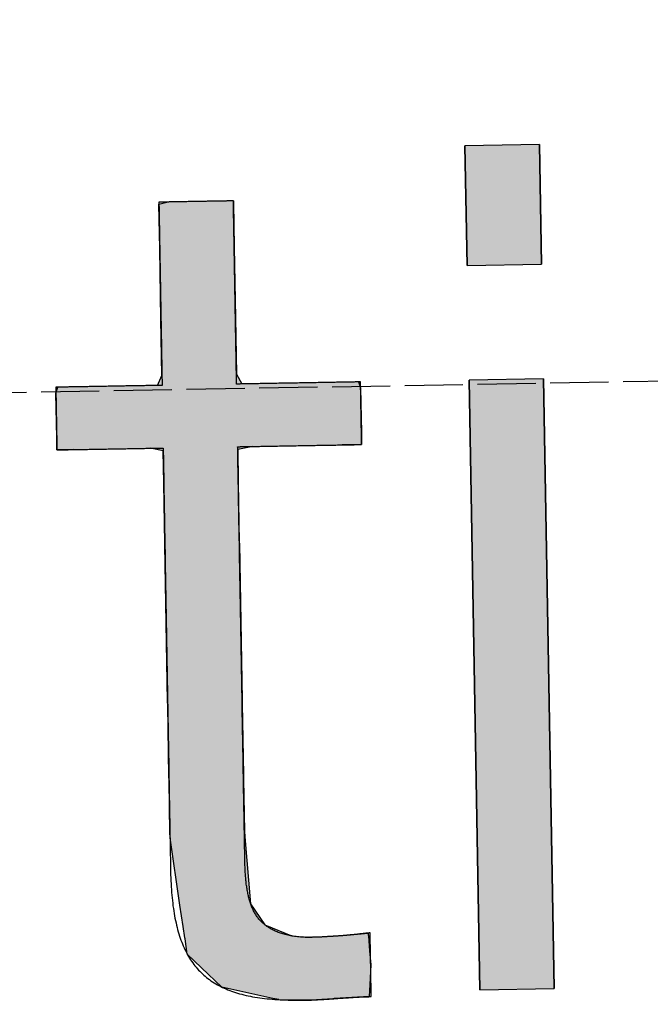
# Model space of a CAD drawing. Extents: x 1073 to 6773, y 5791 to 12316.
# Tile 12 of 62: x 3286 to 3340, y 8060 to 8144. Entities that reach past the tile are written whole.
import ezdxf

# ---------------------------------------------------------------- set-up
doc = ezdxf.new("R2010")
doc.units = 0
doc.linetypes.add('GEN3', pattern=[6.25, 5, -1.25])
doc.layers.get('0').update_dxf_attribs({"linetype": 'CONTINUOUS'})
doc.layers.add('3', color=6, linetype='GEN3')
doc.layers.add('LOGO', color=7, linetype='CONTINUOUS')

# ---------------------------------------------------------------- blocks, each defined once
blk = doc.blocks.new('*U19')
at = {"layer": 'LOGO', "color": 30, "linetype": 'CONTINUOUS'}
for p, q in [((23.299, 9.799), (23.398, 9.824)), ((23.299, 9.252), (23.299, 9.799)), ((24.222, 9.824), (24.222, 9.799)), ((24.222, 9.799), (24.222, 9.252)), ((23.299, 8.374), (23.299, 9.252)), ((24.222, 9.252), (24.222, 8.374)), ((23.299, 7.677), (23.299, 8.374)), ((24.222, 8.374), (24.222, 7.677)), ((23.243, 7.555), (23.299, 7.677)), ((24.222, 7.677), (24.288, 7.555)), ((21.981, 7.483), (22.004, 7.555)), ((21.981, 6.928), (21.981, 7.483)), ((25.732, 7.555), (25.759, 7.483)), ((25.759, 7.483), (25.759, 6.928)), ((21.981, 6.779), (21.981, 6.928)), ((25.759, 6.928), (25.759, 6.779)), ((22.187, 6.779), (21.981, 6.779)), ((23.297, 6.746), (23.138, 6.779)), ((23.299, 6.746), (23.297, 6.746)), ((23.299, 6.344), (23.299, 6.746)), ((24.41, 6.779), (24.222, 6.746)), ((24.222, 6.746), (24.222, 6.746)), ((24.222, 6.746), (24.222, 6.344)), ((25.759, 6.779), (25.519, 6.779)), ((23.299, 6.338), (23.299, 6.344)), ((24.222, 6.344), (24.222, 6.338)), ((23.299, 5.597), (23.299, 6.338)), ((24.222, 6.338), (24.222, 5.597)), ((23.299, 5.58), (23.299, 5.597)), ((23.299, 3.639), (23.299, 5.58)), ((24.222, 5.597), (24.222, 5.58)), ((24.222, 5.58), (24.222, 3.639)), ((23.299, 3.594), (23.299, 3.639)), ((23.299, 2.715), (23.299, 3.594)), ((24.222, 3.639), (24.222, 3.594)), ((24.222, 3.594), (24.222, 2.715)), ((23.299, 2.656), (23.299, 2.715)), ((24.222, 2.715), (24.222, 2.656)), ((23.299, 2.018), (23.299, 2.656)), ((24.222, 2.656), (24.222, 2.018)), ((23.299, 1.949), (23.299, 2.018)), ((24.222, 2.018), (24.226, 1.949)), ((23.408, 1.116), (23.299, 1.949)), ((24.226, 1.949), (24.284, 1.116)), ((23.443, 0.852), (23.408, 1.116)), ((24.284, 1.116), (24.457, 0.852)), ((23.461, 0.708), (23.443, 0.852)), ((24.457, 0.852), (24.798, 0.708)), ((23.463, 0.696), (23.461, 0.708)), ((23.488, 0.507), (23.463, 0.696)), ((25.469, 0.708), (25.734, 0.729)), ((25.734, 0.729), (25.736, 0.708)), ((25.736, 0.708), (25.737, 0.696)), ((25.737, 0.696), (25.748, 0.507)), ((23.66, 0.336), (23.488, 0.507)), ((25.748, 0.507), (25.759, 0.336)), ((23.908, 0.092), (23.66, 0.336)), ((25.759, 0.336), (25.743, 0.092)), ((24.539, -0.059), (23.908, 0.092)), ((25.743, 0.092), (25.733, -0.059)), ((24.611, -0.076), (24.539, -0.059)), ((24.614, -0.077), (24.611, -0.076)), ((24.902, -0.086), (24.614, -0.077)), ((24.972, -0.088), (24.902, -0.086)), ((25.081, -0.086), (24.972, -0.088)), ((25.282, -0.077), (25.081, -0.086)), ((25.298, -0.076), (25.282, -0.077)), ((25.733, -0.059), (25.298, -0.076))]:
    blk.add_line(p, q, dxfattribs=at)
at = {"layer": 'LOGO', "color": 30, "linetype": 'CONTINUOUS', "extrusion": (0, 0, -1)}
for points in [[(-23.398, 9.824), (-24.222, 9.799), (-23.299, 9.799)], [(-23.299, 9.799), (-24.222, 9.252), (-23.299, 9.252)], [(-23.299, 9.799), (-24.222, 9.799), (-24.222, 9.252)], [(-23.398, 9.824), (-24.222, 9.824), (-24.222, 9.799)], [(-23.299, 9.252), (-24.222, 8.374), (-23.299, 8.374)], [(-23.299, 9.252), (-24.222, 9.252), (-24.222, 8.374)], [(-23.299, 8.374), (-24.222, 7.677), (-23.299, 7.677)], [(-23.299, 8.374), (-24.222, 8.374), (-24.222, 7.677)], [(-23.299, 7.677), (-24.288, 7.555), (-23.243, 7.555)], [(-23.299, 7.677), (-24.222, 7.677), (-24.288, 7.555)], [(-22.004, 7.555), (-25.759, 7.483), (-21.981, 7.483)], [(-21.981, 7.483), (-25.759, 6.928), (-21.981, 6.928)], [(-21.981, 7.483), (-25.759, 7.483), (-25.759, 6.928)], [(-22.004, 7.555), (-25.732, 7.555), (-25.759, 7.483)], [(-21.981, 6.928), (-25.759, 6.779), (-21.981, 6.779)], [(-21.981, 6.928), (-25.759, 6.928), (-25.759, 6.779)], [(-21.981, 6.779), (-25.519, 6.779), (-22.187, 6.779)], [(-21.981, 6.779), (-25.759, 6.779), (-25.519, 6.779)], [(-23.138, 6.779), (-24.222, 6.746), (-23.297, 6.746)], [(-23.138, 6.779), (-24.41, 6.779), (-24.222, 6.746)], [(-23.297, 6.746), (-24.222, 6.746), (-23.299, 6.746)], [(-23.297, 6.746), (-24.222, 6.746), (-24.222, 6.746)], [(-23.299, 6.746), (-24.222, 6.344), (-23.299, 6.344)], [(-23.299, 6.746), (-24.222, 6.746), (-24.222, 6.344)], [(-23.299, 6.344), (-24.222, 6.338), (-23.299, 6.338)], [(-23.299, 6.344), (-24.222, 6.344), (-24.222, 6.338)], [(-23.299, 6.338), (-24.222, 5.597), (-23.299, 5.597)], [(-23.299, 6.338), (-24.222, 6.338), (-24.222, 5.597)], [(-23.299, 5.597), (-24.222, 5.58), (-23.299, 5.58)], [(-23.299, 5.597), (-24.222, 5.597), (-24.222, 5.58)], [(-23.299, 5.58), (-24.222, 3.639), (-23.299, 3.639)], [(-23.299, 5.58), (-24.222, 5.58), (-24.222, 3.639)], [(-23.299, 3.639), (-24.222, 3.594), (-23.299, 3.594)], [(-23.299, 3.639), (-24.222, 3.639), (-24.222, 3.594)], [(-23.299, 3.594), (-24.222, 2.715), (-23.299, 2.715)], [(-23.299, 3.594), (-24.222, 3.594), (-24.222, 2.715)], [(-23.299, 2.715), (-24.222, 2.656), (-23.299, 2.656)], [(-23.299, 2.715), (-24.222, 2.715), (-24.222, 2.656)], [(-23.299, 2.656), (-24.222, 2.018), (-23.299, 2.018)], [(-23.299, 2.656), (-24.222, 2.656), (-24.222, 2.018)], [(-23.299, 2.018), (-24.226, 1.949), (-23.299, 1.949)], [(-23.299, 2.018), (-24.222, 2.018), (-24.226, 1.949)], [(-23.299, 1.949), (-24.284, 1.116), (-23.408, 1.116)], [(-23.299, 1.949), (-24.226, 1.949), (-24.284, 1.116)], [(-23.408, 1.116), (-24.457, 0.852), (-23.443, 0.852)], [(-23.408, 1.116), (-24.284, 1.116), (-24.457, 0.852)], [(-23.443, 0.852), (-24.798, 0.708), (-23.461, 0.708)], [(-23.443, 0.852), (-24.457, 0.852), (-24.798, 0.708)], [(-23.461, 0.708), (-25.314, 0.696), (-23.463, 0.696)], [(-23.461, 0.708), (-24.798, 0.708), (-25.314, 0.696)], [(-23.463, 0.696), (-25.748, 0.507), (-23.488, 0.507)], [(-23.463, 0.696), (-25.737, 0.696), (-25.748, 0.507)], [(-25.469, 0.708), (-25.737, 0.696), (-25.314, 0.696)], [(-25.734, 0.729), (-25.736, 0.708), (-25.469, 0.708)], [(-25.469, 0.708), (-25.736, 0.708), (-25.737, 0.696)], [(-23.488, 0.507), (-25.759, 0.336), (-23.66, 0.336)], [(-23.488, 0.507), (-25.748, 0.507), (-25.759, 0.336)], [(-23.66, 0.336), (-25.743, 0.092), (-23.908, 0.092)], [(-23.66, 0.336), (-25.759, 0.336), (-25.743, 0.092)], [(-23.908, 0.092), (-25.733, -0.059), (-24.539, -0.059)], [(-23.908, 0.092), (-25.743, 0.092), (-25.733, -0.059)], [(-24.539, -0.059), (-25.298, -0.076), (-24.611, -0.076)], [(-24.539, -0.059), (-25.733, -0.059), (-25.298, -0.076)], [(-24.611, -0.076), (-25.282, -0.077), (-24.614, -0.077)], [(-24.611, -0.076), (-25.298, -0.076), (-25.282, -0.077)], [(-24.614, -0.077), (-25.081, -0.086), (-24.902, -0.086)], [(-24.614, -0.077), (-25.282, -0.077), (-25.081, -0.086)], [(-24.902, -0.086), (-25.081, -0.086), (-24.972, -0.088)]]:
    blk.add_solid(points, dxfattribs=at)
blk = doc.blocks.new('*U20')
at = {"layer": 'LOGO', "color": 30, "linetype": 'CONTINUOUS'}
for p, q in [((27.105, 8.975), (27.105, 10.454)), ((28.027, 10.454), (28.027, 8.975)), ((27.105, 0), (27.105, 7.555)), ((28.027, 7.555), (28.027, 0))]:
    blk.add_line(p, q, dxfattribs=at)
at = {"layer": 'LOGO', "color": 30, "linetype": 'CONTINUOUS', "extrusion": (0, 0, -1)}
for points in [[(-27.105, 10.454), (-28.027, 8.975), (-27.105, 8.975)], [(-27.105, 10.454), (-28.027, 10.454), (-28.027, 8.975)], [(-27.105, 7.555), (-28.027, 0), (-27.105, 0)], [(-27.105, 7.555), (-28.027, 7.555), (-28.027, 0)]]:
    blk.add_solid(points, dxfattribs=at)
blk = doc.blocks.new('KLAUS')
at = {"layer": 'LOGO'}
for points in [[(27.105, 8.975), (28.027, 8.975), (28.027, 10.454), (27.105, 10.454), (27.105, 8.975), (27.105, 8.975)], [(27.105, 0), (28.027, 0), (28.027, 7.555), (27.105, 7.555), (27.105, 0), (27.105, 0)]]:
    blk.add_lwpolyline(points, dxfattribs=at)
blk.add_polyline3d([(24.222, 9.824, 0), (24.221, 9.824, 0), (24.221, 9.824, 0), (24.219, 9.824, 0), (24.217, 9.824, 0), (24.215, 9.824, 0), (24.212, 9.824, 0), (24.208, 9.824, 0), (24.204, 9.824, 0), (24.2, 9.824, 0), (24.195, 9.824, 0), (24.189, 9.824, 0), (24.183, 9.824, 0), (24.177, 9.824, 0), (24.17, 9.824, 0), (24.163, 9.824, 0), (24.156, 9.824, 0), (24.148, 9.824, 0), (24.139, 9.824, 0), (24.131, 9.824, 0), (24.122, 9.824, 0), (24.112, 9.824, 0), (24.103, 9.824, 0), (24.093, 9.824, 0), (24.082, 9.824, 0), (24.072, 9.824, 0), (24.061, 9.824, 0), (24.05, 9.824, 0), (24.038, 9.824, 0), (24.026, 9.824, 0), (24.015, 9.824, 0), (24.003, 9.824, 0), (23.99, 9.824, 0), (23.978, 9.824, 0), (23.965, 9.824, 0), (23.952, 9.824, 0), (23.939, 9.824, 0), (23.926, 9.824, 0), (23.912, 9.824, 0), (23.899, 9.824, 0), (23.885, 9.824, 0), (23.871, 9.824, 0), (23.858, 9.824, 0), (23.844, 9.824, 0), (23.83, 9.824, 0), (23.816, 9.824, 0), (23.802, 9.824, 0), (23.788, 9.824, 0), (23.773, 9.824, 0), (23.759, 9.824, 0), (23.745, 9.824, 0), (23.731, 9.824, 0), (23.717, 9.824, 0), (23.703, 9.824, 0), (23.689, 9.824, 0), (23.675, 9.824, 0), (23.661, 9.824, 0), (23.647, 9.824, 0), (23.634, 9.824, 0), (23.62, 9.824, 0), (23.606, 9.824, 0), (23.593, 9.824, 0), (23.58, 9.824, 0), (23.567, 9.824, 0), (23.554, 9.824, 0), (23.541, 9.824, 0), (23.529, 9.824, 0), (23.516, 9.824, 0), (23.504, 9.824, 0), (23.492, 9.824, 0), (23.481, 9.824, 0), (23.469, 9.824, 0), (23.458, 9.824, 0), (23.447, 9.824, 0), (23.437, 9.824, 0), (23.427, 9.824, 0), (23.417, 9.824, 0), (23.407, 9.824, 0), (23.398, 9.824, 0), (23.389, 9.824, 0), (23.38, 9.824, 0), (23.372, 9.824, 0), (23.364, 9.824, 0), (23.357, 9.824, 0), (23.349, 9.824, 0), (23.343, 9.824, 0), (23.337, 9.824, 0), (23.331, 9.824, 0), (23.325, 9.824, 0), (23.32, 9.824, 0), (23.316, 9.824, 0), (23.312, 9.824, 0), (23.309, 9.824, 0), (23.306, 9.824, 0), (23.303, 9.824, 0), (23.302, 9.824, 0), (23.3, 9.824, 0), (23.3, 9.824, 0), (23.299, 9.824, 0), (23.299, 9.823, 0), (23.299, 9.821, 0), (23.299, 9.817, 0), (23.299, 9.812, 0), (23.299, 9.806, 0), (23.299, 9.798, 0), (23.299, 9.789, 0), (23.299, 9.779, 0), (23.299, 9.768, 0), (23.299, 9.756, 0), (23.299, 9.742, 0), (23.299, 9.728, 0), (23.299, 9.712, 0), (23.299, 9.695, 0), (23.299, 9.677, 0), (23.299, 9.659, 0), (23.299, 9.639, 0), (23.299, 9.618, 0), (23.299, 9.597, 0), (23.299, 9.574, 0), (23.299, 9.551, 0), (23.299, 9.527, 0), (23.299, 9.502, 0), (23.299, 9.477, 0), (23.299, 9.451, 0), (23.299, 9.424, 0), (23.299, 9.396, 0), (23.299, 9.368, 0), (23.299, 9.339, 0), (23.299, 9.31, 0), (23.299, 9.28, 0), (23.299, 9.249, 0), (23.299, 9.218, 0), (23.299, 9.187, 0), (23.299, 9.155, 0), (23.299, 9.123, 0), (23.299, 9.09, 0), (23.299, 9.057, 0), (23.299, 9.024, 0), (23.299, 8.99, 0), (23.299, 8.956, 0), (23.299, 8.922, 0), (23.299, 8.888, 0), (23.299, 8.854, 0), (23.299, 8.819, 0), (23.299, 8.785, 0), (23.299, 8.75, 0), (23.299, 8.715, 0), (23.299, 8.68, 0), (23.299, 8.645, 0), (23.299, 8.611, 0), (23.299, 8.576, 0), (23.299, 8.541, 0), (23.299, 8.507, 0), (23.299, 8.473, 0), (23.299, 8.439, 0), (23.299, 8.405, 0), (23.299, 8.371, 0), (23.299, 8.337, 0), (23.299, 8.304, 0), (23.299, 8.272, 0), (23.299, 8.239, 0), (23.299, 8.207, 0), (23.299, 8.175, 0), (23.299, 8.144, 0), (23.299, 8.114, 0), (23.299, 8.083, 0), (23.299, 8.054, 0), (23.299, 8.025, 0), (23.299, 7.996, 0), (23.299, 7.968, 0), (23.299, 7.941, 0), (23.299, 7.914, 0), (23.299, 7.888, 0), (23.299, 7.863, 0), (23.299, 7.839, 0), (23.299, 7.815, 0), (23.299, 7.793, 0), (23.299, 7.771, 0), (23.299, 7.75, 0), (23.299, 7.729, 0), (23.299, 7.71, 0), (23.299, 7.692, 0), (23.299, 7.675, 0), (23.299, 7.659, 0), (23.299, 7.644, 0), (23.299, 7.629, 0), (23.299, 7.617, 0), (23.299, 7.605, 0), (23.299, 7.594, 0), (23.299, 7.585, 0), (23.299, 7.576, 0), (23.299, 7.57, 0), (23.299, 7.564, 0), (23.299, 7.56, 0), (23.299, 7.557, 0), (23.299, 7.555, 0), (23.299, 7.555, 0), (23.299, 7.555, 0), (23.297, 7.555, 0), (23.295, 7.555, 0), (23.292, 7.555, 0), (23.288, 7.555, 0), (23.283, 7.555, 0), (23.278, 7.555, 0), (23.272, 7.555, 0), (23.265, 7.555, 0), (23.258, 7.555, 0), (23.25, 7.555, 0), (23.242, 7.555, 0), (23.232, 7.555, 0), (23.223, 7.555, 0), (23.212, 7.555, 0), (23.201, 7.555, 0), (23.19, 7.555, 0), (23.178, 7.555, 0), (23.165, 7.555, 0), (23.152, 7.555, 0), (23.138, 7.555, 0), (23.124, 7.555, 0), (23.11, 7.555, 0), (23.095, 7.555, 0), (23.08, 7.555, 0), (23.064, 7.555, 0), (23.048, 7.555, 0), (23.031, 7.555, 0), (23.015, 7.555, 0), (22.997, 7.555, 0), (22.98, 7.555, 0), (22.962, 7.555, 0), (22.944, 7.555, 0), (22.926, 7.555, 0), (22.907, 7.555, 0), (22.889, 7.555, 0), (22.87, 7.555, 0), (22.851, 7.555, 0), (22.831, 7.555, 0), (22.812, 7.555, 0), (22.792, 7.555, 0), (22.772, 7.555, 0), (22.752, 7.555, 0), (22.732, 7.555, 0), (22.712, 7.555, 0), (22.692, 7.555, 0), (22.672, 7.555, 0), (22.652, 7.555, 0), (22.631, 7.555, 0), (22.611, 7.555, 0), (22.591, 7.555, 0), (22.571, 7.555, 0), (22.551, 7.555, 0), (22.531, 7.555, 0), (22.511, 7.555, 0), (22.491, 7.555, 0), (22.471, 7.555, 0), (22.452, 7.555, 0), (22.433, 7.555, 0), (22.413, 7.555, 0), (22.394, 7.555, 0), (22.376, 7.555, 0), (22.357, 7.555, 0), (22.339, 7.555, 0), (22.321, 7.555, 0), (22.303, 7.555, 0), (22.285, 7.555, 0), (22.268, 7.555, 0), (22.251, 7.555, 0), (22.235, 7.555, 0), (22.219, 7.555, 0), (22.203, 7.555, 0), (22.188, 7.555, 0), (22.173, 7.555, 0), (22.158, 7.555, 0), (22.144, 7.555, 0), (22.13, 7.555, 0), (22.117, 7.555, 0), (22.105, 7.555, 0), (22.093, 7.555, 0), (22.081, 7.555, 0), (22.07, 7.555, 0), (22.059, 7.555, 0), (22.049, 7.555, 0), (22.04, 7.555, 0), (22.032, 7.555, 0), (22.023, 7.555, 0), (22.016, 7.555, 0), (22.009, 7.555, 0), (22.003, 7.555, 0), (21.998, 7.555, 0), (21.993, 7.555, 0), (21.989, 7.555, 0), (21.986, 7.555, 0), (21.984, 7.555, 0), (21.982, 7.555, 0), (21.982, 7.555, 0), (21.981, 7.555, 0), (21.981, 7.554, 0), (21.981, 7.553, 0), (21.981, 7.552, 0), (21.981, 7.55, 0), (21.981, 7.548, 0), (21.981, 7.545, 0), (21.981, 7.542, 0), (21.981, 7.538, 0), (21.981, 7.534, 0), (21.981, 7.53, 0), (21.981, 7.525, 0), (21.981, 7.52, 0), (21.981, 7.514, 0), (21.981, 7.508, 0), (21.981, 7.502, 0), (21.981, 7.496, 0), (21.981, 7.489, 0), (21.981, 7.482, 0), (21.981, 7.474, 0), (21.981, 7.466, 0), (21.981, 7.458, 0), (21.981, 7.45, 0), (21.981, 7.442, 0), (21.981, 7.433, 0), (21.981, 7.424, 0), (21.981, 7.414, 0), (21.981, 7.405, 0), (21.981, 7.395, 0), (21.981, 7.385, 0), (21.981, 7.375, 0), (21.981, 7.365, 0), (21.981, 7.354, 0), (21.981, 7.344, 0), (21.981, 7.333, 0), (21.981, 7.322, 0), (21.981, 7.311, 0), (21.981, 7.3, 0), (21.981, 7.288, 0), (21.981, 7.277, 0), (21.981, 7.265, 0), (21.981, 7.254, 0), (21.981, 7.242, 0), (21.981, 7.231, 0), (21.981, 7.219, 0), (21.981, 7.207, 0), (21.981, 7.195, 0), (21.981, 7.183, 0), (21.981, 7.171, 0), (21.981, 7.159, 0), (21.981, 7.147, 0), (21.981, 7.136, 0), (21.981, 7.124, 0), (21.981, 7.112, 0), (21.981, 7.1, 0), (21.981, 7.088, 0), (21.981, 7.077, 0), (21.981, 7.065, 0), (21.981, 7.054, 0), (21.981, 7.042, 0), (21.981, 7.031, 0), (21.981, 7.02, 0), (21.981, 7.009, 0), (21.981, 6.998, 0), (21.981, 6.987, 0), (21.981, 6.977, 0), (21.981, 6.966, 0), (21.981, 6.956, 0), (21.981, 6.946, 0), (21.981, 6.936, 0), (21.981, 6.926, 0), (21.981, 6.917, 0), (21.981, 6.908, 0), (21.981, 6.899, 0), (21.981, 6.89, 0), (21.981, 6.881, 0), (21.981, 6.873, 0), (21.981, 6.865, 0), (21.981, 6.857, 0), (21.981, 6.85, 0), (21.981, 6.843, 0), (21.981, 6.836, 0), (21.981, 6.83, 0), (21.981, 6.824, 0), (21.981, 6.818, 0), (21.981, 6.812, 0), (21.981, 6.807, 0), (21.981, 6.803, 0), (21.981, 6.798, 0), (21.981, 6.795, 0), (21.981, 6.791, 0), (21.981, 6.788, 0), (21.981, 6.785, 0), (21.981, 6.783, 0), (21.981, 6.781, 0), (21.981, 6.78, 0), (21.981, 6.779, 0), (21.981, 6.779, 0), (21.982, 6.779, 0), (21.983, 6.779, 0), (21.984, 6.779, 0), (21.987, 6.779, 0), (21.99, 6.779, 0), (21.994, 6.779, 0), (21.999, 6.779, 0), (22.005, 6.779, 0), (22.011, 6.779, 0), (22.018, 6.779, 0), (22.025, 6.779, 0), (22.034, 6.779, 0), (22.042, 6.779, 0), (22.052, 6.779, 0), (22.062, 6.779, 0), (22.073, 6.779, 0), (22.084, 6.779, 0), (22.095, 6.779, 0), (22.108, 6.779, 0), (22.12, 6.779, 0), (22.134, 6.779, 0), (22.147, 6.779, 0), (22.162, 6.779, 0), (22.176, 6.779, 0), (22.191, 6.779, 0), (22.207, 6.779, 0), (22.223, 6.779, 0), (22.239, 6.779, 0), (22.255, 6.779, 0), (22.272, 6.779, 0), (22.29, 6.779, 0), (22.307, 6.779, 0), (22.325, 6.779, 0), (22.343, 6.779, 0), (22.361, 6.779, 0), (22.38, 6.779, 0), (22.399, 6.779, 0), (22.418, 6.779, 0), (22.437, 6.779, 0), (22.457, 6.779, 0), (22.476, 6.779, 0), (22.496, 6.779, 0), (22.516, 6.779, 0), (22.536, 6.779, 0), (22.556, 6.779, 0), (22.576, 6.779, 0), (22.596, 6.779, 0), (22.616, 6.779, 0), (22.636, 6.779, 0), (22.657, 6.779, 0), (22.677, 6.779, 0), (22.697, 6.779, 0), (22.717, 6.779, 0), (22.737, 6.779, 0), (22.757, 6.779, 0), (22.777, 6.779, 0), (22.797, 6.779, 0), (22.816, 6.779, 0), (22.836, 6.779, 0), (22.855, 6.779, 0), (22.874, 6.779, 0), (22.893, 6.779, 0), (22.912, 6.779, 0), (22.93, 6.779, 0), (22.948, 6.779, 0), (22.966, 6.779, 0), (22.984, 6.779, 0), (23.002, 6.779, 0), (23.019, 6.779, 0), (23.035, 6.779, 0), (23.052, 6.779, 0), (23.068, 6.779, 0), (23.083, 6.779, 0), (23.099, 6.779, 0), (23.113, 6.779, 0), (23.128, 6.779, 0), (23.142, 6.779, 0), (23.155, 6.779, 0), (23.168, 6.779, 0), (23.18, 6.779, 0), (23.192, 6.779, 0), (23.204, 6.779, 0), (23.215, 6.779, 0), (23.225, 6.779, 0), (23.235, 6.779, 0), (23.244, 6.779, 0), (23.252, 6.779, 0), (23.26, 6.779, 0), (23.267, 6.779, 0), (23.274, 6.779, 0), (23.279, 6.779, 0), (23.285, 6.779, 0), (23.289, 6.779, 0), (23.293, 6.779, 0), (23.295, 6.779, 0), (23.297, 6.779, 0), (23.299, 6.779, 0), (23.299, 6.779, 0), (23.299, 6.778, 0), (23.299, 6.773, 0), (23.299, 6.766, 0), (23.299, 6.755, 0), (23.299, 6.741, 0), (23.299, 6.725, 0), (23.299, 6.706, 0), (23.299, 6.684, 0), (23.299, 6.659, 0), (23.299, 6.631, 0), (23.299, 6.601, 0), (23.299, 6.569, 0), (23.299, 6.534, 0), (23.299, 6.496, 0), (23.299, 6.456, 0), (23.299, 6.414, 0), (23.299, 6.37, 0), (23.299, 6.324, 0), (23.299, 6.275, 0), (23.299, 6.225, 0), (23.299, 6.173, 0), (23.299, 6.119, 0), (23.299, 6.063, 0), (23.299, 6.005, 0), (23.299, 5.946, 0), (23.299, 5.885, 0), (23.299, 5.822, 0), (23.299, 5.758, 0), (23.299, 5.693, 0), (23.299, 5.627, 0), (23.299, 5.559, 0), (23.299, 5.49, 0), (23.299, 5.419, 0), (23.299, 5.348, 0), (23.299, 5.276, 0), (23.299, 5.203, 0), (23.299, 5.129, 0), (23.299, 5.054, 0), (23.299, 4.978, 0), (23.299, 4.902, 0), (23.299, 4.825, 0), (23.299, 4.748, 0), (23.299, 4.67, 0), (23.299, 4.592, 0), (23.299, 4.513, 0), (23.299, 4.434, 0), (23.299, 4.355, 0), (23.299, 4.276, 0), (23.299, 4.197, 0), (23.299, 4.118, 0), (23.299, 4.038, 0), (23.299, 3.959, 0), (23.299, 3.88, 0), (23.299, 3.802, 0), (23.299, 3.724, 0), (23.299, 3.646, 0), (23.299, 3.568, 0), (23.299, 3.491, 0), (23.299, 3.415, 0), (23.299, 3.34, 0), (23.299, 3.265, 0), (23.299, 3.191, 0), (23.299, 3.117, 0), (23.299, 3.045, 0), (23.299, 2.974, 0), (23.299, 2.903, 0), (23.299, 2.834, 0), (23.299, 2.766, 0), (23.299, 2.7, 0), (23.299, 2.634, 0), (23.299, 2.57, 0), (23.299, 2.508, 0), (23.299, 2.447, 0), (23.299, 2.387, 0), (23.299, 2.33, 0), (23.299, 2.274, 0), (23.299, 2.219, 0), (23.299, 2.167, 0), (23.299, 2.116, 0), (23.299, 2.068, 0), (23.299, 2.022, 0), (23.299, 1.977, 0), (23.299, 1.935, 0), (23.299, 1.895, 0), (23.299, 1.858, 0), (23.299, 1.822, 0), (23.299, 1.79, 0), (23.299, 1.759, 0), (23.299, 1.732, 0), (23.299, 1.707, 0), (23.299, 1.685, 0), (23.299, 1.665, 0), (23.299, 1.648, 0), (23.299, 1.635, 0), (23.299, 1.624, 0), (23.299, 1.616, 0), (23.299, 1.612, 0), (23.299, 1.608, 0), (23.299, 1.569, 0), (23.299, 1.53, 0), (23.299, 1.492, 0), (23.3, 1.454, 0), (23.301, 1.417, 0), (23.302, 1.381, 0), (23.303, 1.345, 0), (23.305, 1.309, 0), (23.307, 1.274, 0), (23.309, 1.24, 0), (23.312, 1.206, 0), (23.315, 1.173, 0), (23.318, 1.14, 0), (23.321, 1.108, 0), (23.325, 1.076, 0), (23.329, 1.045, 0), (23.334, 1.014, 0), (23.338, 0.983, 0), (23.343, 0.954, 0), (23.349, 0.924, 0), (23.355, 0.895, 0), (23.361, 0.867, 0), (23.367, 0.839, 0), (23.374, 0.812, 0), (23.381, 0.785, 0), (23.388, 0.759, 0), (23.396, 0.733, 0), (23.404, 0.707, 0), (23.412, 0.682, 0), (23.421, 0.658, 0), (23.43, 0.634, 0), (23.439, 0.61, 0), (23.449, 0.587, 0), (23.459, 0.564, 0), (23.47, 0.542, 0), (23.481, 0.52, 0), (23.492, 0.499, 0), (23.503, 0.478, 0), (23.515, 0.457, 0), (23.527, 0.437, 0), (23.54, 0.417, 0), (23.553, 0.398, 0), (23.567, 0.379, 0), (23.58, 0.361, 0), (23.595, 0.343, 0), (23.609, 0.326, 0), (23.624, 0.308, 0), (23.639, 0.292, 0), (23.655, 0.275, 0), (23.671, 0.259, 0), (23.688, 0.244, 0), (23.704, 0.229, 0), (23.722, 0.214, 0), (23.739, 0.2, 0), (23.757, 0.186, 0), (23.776, 0.172, 0), (23.795, 0.159, 0), (23.814, 0.146, 0), (23.834, 0.134, 0), (23.854, 0.122, 0), (23.874, 0.11, 0), (23.895, 0.099, 0), (23.917, 0.088, 0), (23.938, 0.078, 0), (23.961, 0.067, 0), (23.983, 0.057, 0), (24.006, 0.048, 0), (24.03, 0.039, 0), (24.054, 0.03, 0), (24.078, 0.022, 0), (24.103, 0.013, 0), (24.128, 0.006, 0), (24.154, -0.002, 0), (24.18, -0.009, 0), (24.207, -0.016, 0), (24.234, -0.022, 0), (24.261, -0.028, 0), (24.289, -0.034, 0), (24.318, -0.04, 0), (24.347, -0.045, 0), (24.376, -0.05, 0), (24.406, -0.054, 0), (24.436, -0.059, 0), (24.467, -0.063, 0), (24.498, -0.066, 0), (24.53, -0.07, 0), (24.562, -0.073, 0), (24.595, -0.076, 0), (24.628, -0.078, 0), (24.661, -0.08, 0), (24.695, -0.082, 0), (24.73, -0.084, 0), (24.765, -0.085, 0), (24.801, -0.086, 0), (24.837, -0.087, 0), (24.873, -0.088, 0), (24.91, -0.088, 0), (24.941, -0.088, 0), (24.95, -0.088, 0), (24.958, -0.088, 0), (24.967, -0.088, 0), (24.975, -0.088, 0), (24.984, -0.088, 0), (24.992, -0.088, 0), (25.001, -0.088, 0), (25.009, -0.088, 0), (25.017, -0.088, 0), (25.026, -0.087, 0), (25.034, -0.087, 0), (25.043, -0.087, 0), (25.051, -0.087, 0), (25.06, -0.087, 0), (25.068, -0.086, 0), (25.077, -0.086, 0), (25.085, -0.086, 0), (25.093, -0.086, 0), (25.102, -0.085, 0), (25.11, -0.085, 0), (25.119, -0.085, 0), (25.127, -0.084, 0), (25.135, -0.084, 0), (25.144, -0.084, 0), (25.152, -0.083, 0), (25.16, -0.083, 0), (25.169, -0.083, 0), (25.177, -0.082, 0), (25.186, -0.082, 0), (25.194, -0.082, 0), (25.202, -0.081, 0), (25.21, -0.081, 0), (25.219, -0.08, 0), (25.227, -0.08, 0), (25.235, -0.08, 0), (25.244, -0.079, 0), (25.252, -0.079, 0), (25.26, -0.078, 0), (25.269, -0.078, 0), (25.277, -0.077, 0), (25.285, -0.077, 0), (25.294, -0.077, 0), (25.302, -0.076, 0), (25.31, -0.076, 0), (25.319, -0.075, 0), (25.327, -0.075, 0), (25.335, -0.074, 0), (25.344, -0.074, 0), (25.352, -0.073, 0), (25.36, -0.073, 0), (25.369, -0.073, 0), (25.377, -0.072, 0), (25.385, -0.072, 0), (25.393, -0.071, 0), (25.402, -0.071, 0), (25.41, -0.07, 0), (25.418, -0.07, 0), (25.427, -0.07, 0), (25.435, -0.069, 0), (25.443, -0.069, 0), (25.452, -0.068, 0), (25.46, -0.068, 0), (25.468, -0.067, 0), (25.477, -0.067, 0), (25.485, -0.067, 0), (25.493, -0.066, 0), (25.502, -0.066, 0), (25.51, -0.065, 0), (25.518, -0.065, 0), (25.527, -0.065, 0), (25.535, -0.064, 0), (25.543, -0.064, 0), (25.552, -0.064, 0), (25.56, -0.063, 0), (25.568, -0.063, 0), (25.577, -0.063, 0), (25.585, -0.062, 0), (25.594, -0.062, 0), (25.602, -0.062, 0), (25.61, -0.062, 0), (25.619, -0.061, 0), (25.627, -0.061, 0), (25.636, -0.061, 0), (25.644, -0.061, 0), (25.652, -0.06, 0), (25.661, -0.06, 0), (25.669, -0.06, 0), (25.678, -0.06, 0), (25.686, -0.06, 0), (25.695, -0.06, 0), (25.703, -0.059, 0), (25.712, -0.059, 0), (25.72, -0.059, 0), (25.729, -0.059, 0), (25.737, -0.059, 0), (25.746, -0.059, 0), (25.754, -0.059, 0), (25.759, -0.059, 0), (25.759, -0.059, 0), (25.759, -0.058, 0), (25.759, -0.056, 0), (25.759, -0.054, 0), (25.759, -0.052, 0), (25.759, -0.049, 0), (25.759, -0.046, 0), (25.759, -0.042, 0), (25.759, -0.038, 0), (25.759, -0.034, 0), (25.759, -0.029, 0), (25.759, -0.024, 0), (25.759, -0.018, 0), (25.759, -0.013, 0), (25.759, -0.006, 0), (25.759, 0, 0), (25.759, 0.007, 0), (25.759, 0.014, 0), (25.759, 0.022, 0), (25.759, 0.03, 0), (25.759, 0.038, 0), (25.759, 0.046, 0), (25.759, 0.055, 0), (25.759, 0.064, 0), (25.759, 0.073, 0), (25.759, 0.083, 0), (25.759, 0.092, 0), (25.759, 0.102, 0), (25.759, 0.112, 0), (25.759, 0.123, 0), (25.759, 0.133, 0), (25.759, 0.144, 0), (25.759, 0.155, 0), (25.759, 0.166, 0), (25.759, 0.177, 0), (25.759, 0.188, 0), (25.759, 0.199, 0), (25.759, 0.211, 0), (25.759, 0.223, 0), (25.759, 0.234, 0), (25.759, 0.246, 0), (25.759, 0.258, 0), (25.759, 0.27, 0), (25.759, 0.282, 0), (25.759, 0.294, 0), (25.759, 0.306, 0), (25.759, 0.318, 0), (25.759, 0.33, 0), (25.759, 0.342, 0), (25.759, 0.355, 0), (25.759, 0.367, 0), (25.759, 0.379, 0), (25.759, 0.391, 0), (25.759, 0.403, 0), (25.759, 0.415, 0), (25.759, 0.427, 0), (25.759, 0.438, 0), (25.759, 0.45, 0), (25.759, 0.462, 0), (25.759, 0.473, 0), (25.759, 0.485, 0), (25.759, 0.496, 0), (25.759, 0.507, 0), (25.759, 0.518, 0), (25.759, 0.529, 0), (25.759, 0.539, 0), (25.759, 0.55, 0), (25.759, 0.56, 0), (25.759, 0.57, 0), (25.759, 0.58, 0), (25.759, 0.59, 0), (25.759, 0.599, 0), (25.759, 0.609, 0), (25.759, 0.617, 0), (25.759, 0.626, 0), (25.759, 0.635, 0), (25.759, 0.643, 0), (25.759, 0.651, 0), (25.759, 0.658, 0), (25.759, 0.665, 0), (25.759, 0.672, 0), (25.759, 0.679, 0), (25.759, 0.685, 0), (25.759, 0.691, 0), (25.759, 0.697, 0), (25.759, 0.702, 0), (25.759, 0.707, 0), (25.759, 0.711, 0), (25.759, 0.715, 0), (25.759, 0.719, 0), (25.759, 0.722, 0), (25.759, 0.725, 0), (25.759, 0.727, 0), (25.759, 0.729, 0), (25.759, 0.73, 0), (25.759, 0.731, 0), (25.759, 0.732, 0), (25.754, 0.731, 0), (25.746, 0.73, 0), (25.738, 0.729, 0), (25.73, 0.728, 0), (25.722, 0.728, 0), (25.714, 0.727, 0), (25.706, 0.726, 0), (25.698, 0.725, 0), (25.69, 0.724, 0), (25.682, 0.723, 0), (25.674, 0.723, 0), (25.666, 0.722, 0), (25.657, 0.721, 0), (25.649, 0.72, 0), (25.641, 0.72, 0), (25.633, 0.719, 0), (25.625, 0.718, 0), (25.617, 0.717, 0), (25.609, 0.717, 0), (25.601, 0.716, 0), (25.593, 0.715, 0), (25.585, 0.714, 0), (25.577, 0.714, 0), (25.569, 0.713, 0), (25.56, 0.712, 0), (25.552, 0.712, 0), (25.544, 0.711, 0), (25.536, 0.71, 0), (25.528, 0.71, 0), (25.52, 0.709, 0), (25.512, 0.709, 0), (25.504, 0.708, 0), (25.496, 0.707, 0), (25.488, 0.707, 0), (25.48, 0.706, 0), (25.471, 0.706, 0), (25.463, 0.705, 0), (25.455, 0.704, 0), (25.447, 0.704, 0), (25.439, 0.703, 0), (25.431, 0.703, 0), (25.423, 0.702, 0), (25.415, 0.702, 0), (25.407, 0.701, 0), (25.399, 0.701, 0), (25.391, 0.7, 0), (25.383, 0.7, 0), (25.375, 0.699, 0), (25.366, 0.699, 0), (25.358, 0.698, 0), (25.35, 0.698, 0), (25.342, 0.698, 0), (25.334, 0.697, 0), (25.326, 0.697, 0), (25.318, 0.696, 0), (25.31, 0.696, 0), (25.302, 0.696, 0), (25.294, 0.695, 0), (25.286, 0.695, 0), (25.277, 0.695, 0), (25.269, 0.694, 0), (25.261, 0.694, 0), (25.253, 0.694, 0), (25.245, 0.693, 0), (25.237, 0.693, 0), (25.229, 0.693, 0), (25.221, 0.692, 0), (25.213, 0.692, 0), (25.205, 0.692, 0), (25.197, 0.692, 0), (25.189, 0.691, 0), (25.18, 0.691, 0), (25.172, 0.691, 0), (25.164, 0.691, 0), (25.156, 0.69, 0), (25.148, 0.69, 0), (25.14, 0.69, 0), (25.132, 0.69, 0), (25.124, 0.69, 0), (25.116, 0.689, 0), (25.108, 0.689, 0), (25.1, 0.689, 0), (25.092, 0.689, 0), (25.084, 0.689, 0), (25.075, 0.689, 0), (25.067, 0.689, 0), (25.059, 0.688, 0), (25.051, 0.688, 0), (25.043, 0.688, 0), (25.035, 0.688, 0), (25.027, 0.688, 0), (25.019, 0.688, 0), (25.011, 0.688, 0), (25.003, 0.688, 0), (24.994, 0.688, 0), (24.986, 0.688, 0), (24.978, 0.688, 0), (24.97, 0.688, 0), (24.953, 0.689, 0), (24.933, 0.691, 0), (24.914, 0.692, 0), (24.895, 0.694, 0), (24.876, 0.696, 0), (24.858, 0.699, 0), (24.84, 0.701, 0), (24.822, 0.704, 0), (24.805, 0.707, 0), (24.788, 0.71, 0), (24.771, 0.713, 0), (24.755, 0.717, 0), (24.739, 0.721, 0), (24.723, 0.724, 0), (24.707, 0.729, 0), (24.692, 0.733, 0), (24.677, 0.737, 0), (24.663, 0.742, 0), (24.649, 0.747, 0), (24.635, 0.752, 0), (24.621, 0.757, 0), (24.608, 0.762, 0), (24.595, 0.768, 0), (24.582, 0.773, 0), (24.57, 0.779, 0), (24.558, 0.785, 0), (24.546, 0.792, 0), (24.534, 0.798, 0), (24.523, 0.805, 0), (24.512, 0.812, 0), (24.501, 0.819, 0), (24.491, 0.826, 0), (24.48, 0.833, 0), (24.47, 0.841, 0), (24.461, 0.848, 0), (24.451, 0.856, 0), (24.442, 0.864, 0), (24.433, 0.873, 0), (24.424, 0.881, 0), (24.416, 0.89, 0), (24.407, 0.899, 0), (24.399, 0.908, 0), (24.391, 0.917, 0), (24.384, 0.926, 0), (24.376, 0.936, 0), (24.369, 0.945, 0), (24.362, 0.955, 0), (24.355, 0.965, 0), (24.349, 0.975, 0), (24.343, 0.986, 0), (24.337, 0.996, 0), (24.331, 1.007, 0), (24.325, 1.018, 0), (24.319, 1.029, 0), (24.314, 1.04, 0), (24.309, 1.052, 0), (24.304, 1.063, 0), (24.299, 1.075, 0), (24.294, 1.087, 0), (24.29, 1.099, 0), (24.286, 1.111, 0), (24.282, 1.124, 0), (24.278, 1.137, 0), (24.274, 1.149, 0), (24.27, 1.162, 0), (24.267, 1.175, 0), (24.264, 1.189, 0), (24.261, 1.202, 0), (24.258, 1.216, 0), (24.255, 1.23, 0), (24.252, 1.244, 0), (24.25, 1.258, 0), (24.247, 1.272, 0), (24.245, 1.287, 0), (24.243, 1.301, 0), (24.241, 1.316, 0), (24.239, 1.331, 0), (24.237, 1.346, 0), (24.235, 1.361, 0), (24.234, 1.377, 0), (24.232, 1.392, 0), (24.231, 1.408, 0), (24.23, 1.424, 0), (24.229, 1.44, 0), (24.227, 1.456, 0), (24.227, 1.473, 0), (24.226, 1.49, 0), (24.225, 1.506, 0), (24.224, 1.523, 0), (24.224, 1.54, 0), (24.223, 1.557, 0), (24.223, 1.575, 0), (24.222, 1.592, 0), (24.222, 1.61, 0), (24.222, 1.628, 0), (24.222, 1.646, 0), (24.222, 1.664, 0), (24.222, 1.682, 0), (24.222, 1.685, 0), (24.222, 1.689, 0), (24.222, 1.697, 0), (24.222, 1.708, 0), (24.222, 1.721, 0), (24.222, 1.738, 0), (24.222, 1.757, 0), (24.222, 1.779, 0), (24.222, 1.803, 0), (24.222, 1.831, 0), (24.222, 1.86, 0), (24.222, 1.893, 0), (24.222, 1.927, 0), (24.222, 1.964, 0), (24.222, 2.004, 0), (24.222, 2.045, 0), (24.222, 2.089, 0), (24.222, 2.135, 0), (24.222, 2.183, 0), (24.222, 2.232, 0), (24.222, 2.284, 0), (24.222, 2.338, 0), (24.222, 2.393, 0), (24.222, 2.45, 0), (24.222, 2.508, 0), (24.222, 2.568, 0), (24.222, 2.63, 0), (24.222, 2.693, 0), (24.222, 2.758, 0), (24.222, 2.823, 0), (24.222, 2.89, 0), (24.222, 2.958, 0), (24.222, 3.028, 0), (24.222, 3.098, 0), (24.222, 3.169, 0), (24.222, 3.242, 0), (24.222, 3.315, 0), (24.222, 3.388, 0), (24.222, 3.463, 0), (24.222, 3.538, 0), (24.222, 3.614, 0), (24.222, 3.69, 0), (24.222, 3.767, 0), (24.222, 3.844, 0), (24.222, 3.922, 0), (24.222, 3.999, 0), (24.222, 4.077, 0), (24.222, 4.155, 0), (24.222, 4.233, 0), (24.222, 4.312, 0), (24.222, 4.39, 0), (24.222, 4.468, 0), (24.222, 4.545, 0), (24.222, 4.623, 0), (24.222, 4.7, 0), (24.222, 4.777, 0), (24.222, 4.853, 0), (24.222, 4.929, 0), (24.222, 5.004, 0), (24.222, 5.078, 0), (24.222, 5.152, 0), (24.222, 5.225, 0), (24.222, 5.297, 0), (24.222, 5.368, 0), (24.222, 5.439, 0), (24.222, 5.508, 0), (24.222, 5.576, 0), (24.222, 5.643, 0), (24.222, 5.709, 0), (24.222, 5.773, 0), (24.222, 5.836, 0), (24.222, 5.897, 0), (24.222, 5.958, 0), (24.222, 6.016, 0), (24.222, 6.073, 0), (24.222, 6.128, 0), (24.222, 6.181, 0), (24.222, 6.233, 0), (24.222, 6.283, 0), (24.222, 6.33, 0), (24.222, 6.376, 0), (24.222, 6.42, 0), (24.222, 6.461, 0), (24.222, 6.5, 0), (24.222, 6.537, 0), (24.222, 6.572, 0), (24.222, 6.604, 0), (24.222, 6.633, 0), (24.222, 6.66, 0), (24.222, 6.685, 0), (24.222, 6.707, 0), (24.222, 6.726, 0), (24.222, 6.742, 0), (24.222, 6.755, 0), (24.222, 6.766, 0), (24.222, 6.773, 0), (24.222, 6.778, 0), (24.222, 6.779, 0), (24.222, 6.779, 0), (24.224, 6.779, 0), (24.226, 6.779, 0), (24.23, 6.779, 0), (24.234, 6.779, 0), (24.239, 6.779, 0), (24.245, 6.779, 0), (24.252, 6.779, 0), (24.259, 6.779, 0), (24.268, 6.779, 0), (24.277, 6.779, 0), (24.287, 6.779, 0), (24.297, 6.779, 0), (24.308, 6.779, 0), (24.32, 6.779, 0), (24.333, 6.779, 0), (24.346, 6.779, 0), (24.36, 6.779, 0), (24.375, 6.779, 0), (24.39, 6.779, 0), (24.406, 6.779, 0), (24.422, 6.779, 0), (24.439, 6.779, 0), (24.456, 6.779, 0), (24.474, 6.779, 0), (24.492, 6.779, 0), (24.511, 6.779, 0), (24.53, 6.779, 0), (24.549, 6.779, 0), (24.569, 6.779, 0), (24.589, 6.779, 0), (24.61, 6.779, 0), (24.631, 6.779, 0), (24.652, 6.779, 0), (24.674, 6.779, 0), (24.696, 6.779, 0), (24.718, 6.779, 0), (24.74, 6.779, 0), (24.763, 6.779, 0), (24.785, 6.779, 0), (24.808, 6.779, 0), (24.831, 6.779, 0), (24.854, 6.779, 0), (24.878, 6.779, 0), (24.901, 6.779, 0), (24.925, 6.779, 0), (24.948, 6.779, 0), (24.972, 6.779, 0), (24.995, 6.779, 0), (25.019, 6.779, 0), (25.042, 6.779, 0), (25.066, 6.779, 0), (25.089, 6.779, 0), (25.113, 6.779, 0), (25.136, 6.779, 0), (25.159, 6.779, 0), (25.182, 6.779, 0), (25.205, 6.779, 0), (25.227, 6.779, 0), (25.25, 6.779, 0), (25.272, 6.779, 0), (25.294, 6.779, 0), (25.316, 6.779, 0), (25.337, 6.779, 0), (25.358, 6.779, 0), (25.379, 6.779, 0), (25.4, 6.779, 0), (25.42, 6.779, 0), (25.44, 6.779, 0), (25.459, 6.779, 0), (25.478, 6.779, 0), (25.497, 6.779, 0), (25.515, 6.779, 0), (25.532, 6.779, 0), (25.549, 6.779, 0), (25.566, 6.779, 0), (25.582, 6.779, 0), (25.597, 6.779, 0), (25.612, 6.779, 0), (25.626, 6.779, 0), (25.64, 6.779, 0), (25.653, 6.779, 0), (25.665, 6.779, 0), (25.677, 6.779, 0), (25.688, 6.779, 0), (25.698, 6.779, 0), (25.708, 6.779, 0), (25.717, 6.779, 0), (25.725, 6.779, 0), (25.732, 6.779, 0), (25.738, 6.779, 0), (25.744, 6.779, 0), (25.749, 6.779, 0), (25.753, 6.779, 0), (25.756, 6.779, 0), (25.758, 6.779, 0), (25.759, 6.779, 0), (25.759, 6.779, 0), (25.759, 6.779, 0), (25.759, 6.78, 0), (25.759, 6.781, 0), (25.759, 6.783, 0), (25.759, 6.785, 0), (25.759, 6.788, 0), (25.759, 6.791, 0), (25.759, 6.795, 0), (25.759, 6.798, 0), (25.759, 6.803, 0), (25.759, 6.807, 0), (25.759, 6.812, 0), (25.759, 6.818, 0), (25.759, 6.824, 0), (25.759, 6.83, 0), (25.759, 6.836, 0), (25.759, 6.843, 0), (25.759, 6.85, 0), (25.759, 6.857, 0), (25.759, 6.865, 0), (25.759, 6.873, 0), (25.759, 6.881, 0), (25.759, 6.89, 0), (25.759, 6.899, 0), (25.759, 6.908, 0), (25.759, 6.917, 0), (25.759, 6.926, 0), (25.759, 6.936, 0), (25.759, 6.946, 0), (25.759, 6.956, 0), (25.759, 6.966, 0), (25.759, 6.977, 0), (25.759, 6.987, 0), (25.759, 6.998, 0), (25.759, 7.009, 0), (25.759, 7.02, 0), (25.759, 7.031, 0), (25.759, 7.042, 0), (25.759, 7.054, 0), (25.759, 7.065, 0), (25.759, 7.077, 0), (25.759, 7.088, 0), (25.759, 7.1, 0), (25.759, 7.112, 0), (25.759, 7.124, 0), (25.759, 7.136, 0), (25.759, 7.147, 0), (25.759, 7.159, 0), (25.759, 7.171, 0), (25.759, 7.183, 0), (25.759, 7.195, 0), (25.759, 7.207, 0), (25.759, 7.219, 0), (25.759, 7.231, 0), (25.759, 7.242, 0), (25.759, 7.254, 0), (25.759, 7.265, 0), (25.759, 7.277, 0), (25.759, 7.288, 0), (25.759, 7.3, 0), (25.759, 7.311, 0), (25.759, 7.322, 0), (25.759, 7.333, 0), (25.759, 7.344, 0), (25.759, 7.354, 0), (25.759, 7.365, 0), (25.759, 7.375, 0), (25.759, 7.385, 0), (25.759, 7.395, 0), (25.759, 7.405, 0), (25.759, 7.414, 0), (25.759, 7.424, 0), (25.759, 7.433, 0), (25.759, 7.442, 0), (25.759, 7.45, 0), (25.759, 7.458, 0), (25.759, 7.466, 0), (25.759, 7.474, 0), (25.759, 7.482, 0), (25.759, 7.489, 0), (25.759, 7.496, 0), (25.759, 7.502, 0), (25.759, 7.508, 0), (25.759, 7.514, 0), (25.759, 7.52, 0), (25.759, 7.525, 0), (25.759, 7.53, 0), (25.759, 7.534, 0), (25.759, 7.538, 0), (25.759, 7.542, 0), (25.759, 7.545, 0), (25.759, 7.548, 0), (25.759, 7.55, 0), (25.759, 7.552, 0), (25.759, 7.553, 0), (25.759, 7.554, 0), (25.759, 7.555, 0), (25.759, 7.555, 0), (25.758, 7.555, 0), (25.756, 7.555, 0), (25.753, 7.555, 0), (25.75, 7.555, 0), (25.745, 7.555, 0), (25.74, 7.555, 0), (25.734, 7.555, 0), (25.727, 7.555, 0), (25.719, 7.555, 0), (25.71, 7.555, 0), (25.701, 7.555, 0), (25.691, 7.555, 0), (25.68, 7.555, 0), (25.668, 7.555, 0), (25.656, 7.555, 0), (25.643, 7.555, 0), (25.63, 7.555, 0), (25.615, 7.555, 0), (25.601, 7.555, 0), (25.585, 7.555, 0), (25.57, 7.555, 0), (25.553, 7.555, 0), (25.536, 7.555, 0), (25.519, 7.555, 0), (25.501, 7.555, 0), (25.482, 7.555, 0), (25.463, 7.555, 0), (25.444, 7.555, 0), (25.425, 7.555, 0), (25.405, 7.555, 0), (25.384, 7.555, 0), (25.363, 7.555, 0), (25.342, 7.555, 0), (25.321, 7.555, 0), (25.299, 7.555, 0), (25.277, 7.555, 0), (25.255, 7.555, 0), (25.233, 7.555, 0), (25.21, 7.555, 0), (25.187, 7.555, 0), (25.165, 7.555, 0), (25.141, 7.555, 0), (25.118, 7.555, 0), (25.095, 7.555, 0), (25.071, 7.555, 0), (25.048, 7.555, 0), (25.024, 7.555, 0), (25.001, 7.555, 0), (24.977, 7.555, 0), (24.954, 7.555, 0), (24.93, 7.555, 0), (24.907, 7.555, 0), (24.883, 7.555, 0), (24.86, 7.555, 0), (24.837, 7.555, 0), (24.814, 7.555, 0), (24.791, 7.555, 0), (24.768, 7.555, 0), (24.745, 7.555, 0), (24.723, 7.555, 0), (24.701, 7.555, 0), (24.679, 7.555, 0), (24.657, 7.555, 0), (24.636, 7.555, 0), (24.615, 7.555, 0), (24.594, 7.555, 0), (24.574, 7.555, 0), (24.554, 7.555, 0), (24.534, 7.555, 0), (24.515, 7.555, 0), (24.496, 7.555, 0), (24.478, 7.555, 0), (24.46, 7.555, 0), (24.443, 7.555, 0), (24.426, 7.555, 0), (24.409, 7.555, 0), (24.394, 7.555, 0), (24.378, 7.555, 0), (24.364, 7.555, 0), (24.35, 7.555, 0), (24.336, 7.555, 0), (24.323, 7.555, 0), (24.311, 7.555, 0), (24.3, 7.555, 0), (24.289, 7.555, 0), (24.279, 7.555, 0), (24.27, 7.555, 0), (24.261, 7.555, 0), (24.253, 7.555, 0), (24.246, 7.555, 0), (24.24, 7.555, 0), (24.235, 7.555, 0), (24.23, 7.555, 0), (24.227, 7.555, 0), (24.224, 7.555, 0), (24.223, 7.555, 0), (24.222, 7.555, 0), (24.222, 7.555, 0), (24.222, 7.557, 0), (24.222, 7.56, 0), (24.222, 7.564, 0), (24.222, 7.57, 0), (24.222, 7.576, 0), (24.222, 7.585, 0), (24.222, 7.594, 0), (24.222, 7.605, 0), (24.222, 7.617, 0), (24.222, 7.629, 0), (24.222, 7.644, 0), (24.222, 7.659, 0), (24.222, 7.675, 0), (24.222, 7.692, 0), (24.222, 7.71, 0), (24.222, 7.729, 0), (24.222, 7.75, 0), (24.222, 7.771, 0), (24.222, 7.793, 0), (24.222, 7.815, 0), (24.222, 7.839, 0), (24.222, 7.863, 0), (24.222, 7.888, 0), (24.222, 7.914, 0), (24.222, 7.941, 0), (24.222, 7.968, 0), (24.222, 7.996, 0), (24.222, 8.025, 0), (24.222, 8.054, 0), (24.222, 8.083, 0), (24.222, 8.114, 0), (24.222, 8.144, 0), (24.222, 8.175, 0), (24.222, 8.207, 0), (24.222, 8.239, 0), (24.222, 8.272, 0), (24.222, 8.304, 0), (24.222, 8.337, 0), (24.222, 8.371, 0), (24.222, 8.405, 0), (24.222, 8.439, 0), (24.222, 8.473, 0), (24.222, 8.507, 0), (24.222, 8.541, 0), (24.222, 8.576, 0), (24.222, 8.611, 0), (24.222, 8.645, 0), (24.222, 8.68, 0), (24.222, 8.715, 0), (24.222, 8.75, 0), (24.222, 8.785, 0), (24.222, 8.819, 0), (24.222, 8.854, 0), (24.222, 8.888, 0), (24.222, 8.922, 0), (24.222, 8.956, 0), (24.222, 8.99, 0), (24.222, 9.024, 0), (24.222, 9.057, 0), (24.222, 9.09, 0), (24.222, 9.123, 0), (24.222, 9.155, 0), (24.222, 9.187, 0), (24.222, 9.218, 0), (24.222, 9.249, 0), (24.222, 9.28, 0), (24.222, 9.31, 0), (24.222, 9.339, 0), (24.222, 9.368, 0), (24.222, 9.396, 0), (24.222, 9.424, 0), (24.222, 9.451, 0), (24.222, 9.477, 0), (24.222, 9.502, 0), (24.222, 9.527, 0), (24.222, 9.551, 0), (24.222, 9.574, 0), (24.222, 9.597, 0), (24.222, 9.618, 0), (24.222, 9.639, 0), (24.222, 9.659, 0), (24.222, 9.677, 0), (24.222, 9.695, 0), (24.222, 9.712, 0), (24.222, 9.728, 0), (24.222, 9.742, 0), (24.222, 9.756, 0), (24.222, 9.768, 0), (24.222, 9.779, 0), (24.222, 9.789, 0), (24.222, 9.798, 0), (24.222, 9.806, 0), (24.222, 9.812, 0), (24.222, 9.817, 0), (24.222, 9.821, 0), (24.222, 9.823, 0), (24.222, 9.824, 0), (24.222, 9.824, 0), (24.222, 9.824, 0), (24.222, 9.824, 0), (24.222, 9.824, 0), (24.222, 9.824, 0), (24.222, 9.824, 0), (24.222, 9.824, 0), (24.222, 9.824, 0), (24.222, 9.824, 0), (24.222, 9.824, 0), (24.222, 9.824, 0), (24.222, 9.824, 0), (24.222, 9.824, 0), (24.222, 9.824, 0), (24.222, 9.824, 0), (24.222, 9.824, 0), (24.222, 9.824, 0), (24.222, 9.824, 0), (24.222, 9.824, 0), (24.222, 9.824, 0), (24.222, 9.824, 0), (24.222, 9.824, 0), (24.222, 9.824, 0), (24.222, 9.824, 0), (24.222, 9.824, 0), (24.222, 9.824, 0), (24.222, 9.824, 0), (24.222, 9.824, 0), (24.222, 9.824, 0), (24.222, 9.824, 0), (24.222, 9.824, 0), (24.222, 9.824, 0), (24.222, 9.824, 0), (24.222, 9.824, 0), (24.222, 9.824, 0), (24.222, 9.824, 0), (24.222, 9.824, 0), (24.222, 9.824, 0), (24.222, 9.824, 0), (24.222, 9.824, 0), (24.222, 9.824, 0), (24.222, 9.824, 0), (24.222, 9.824, 0), (24.222, 9.824, 0), (24.222, 9.824, 0), (24.222, 9.824, 0), (24.222, 9.824, 0), (24.222, 9.824, 0), (24.222, 9.824, 0), (24.222, 9.824, 0), (24.222, 9.824, 0), (24.222, 9.824, 0), (24.222, 9.824, 0), (24.222, 9.824, 0), (24.222, 9.824, 0), (24.222, 9.824, 0), (24.222, 9.824, 0), (24.222, 9.824, 0), (24.222, 9.824, 0), (24.222, 9.824, 0), (24.222, 9.824, 0), (24.222, 9.824, 0), (24.222, 9.824, 0), (24.222, 9.824, 0), (24.222, 9.824, 0), (24.222, 9.824, 0), (24.222, 9.824, 0), (24.222, 9.824, 0), (24.222, 9.824, 0), (24.222, 9.824, 0), (24.222, 9.824, 0), (24.222, 9.824, 0), (24.222, 9.824, 0), (24.222, 9.824, 0), (24.222, 9.824, 0), (24.222, 9.824, 0), (24.222, 9.824, 0), (24.222, 9.824, 0), (24.222, 9.824, 0), (24.222, 9.824, 0), (24.222, 9.824, 0), (24.222, 9.824, 0), (24.222, 9.824, 0), (24.222, 9.824, 0), (24.222, 9.824, 0), (24.222, 9.824, 0), (24.222, 9.824, 0), (24.222, 9.824, 0), (24.222, 9.824, 0), (24.222, 9.824, 0), (24.222, 9.824, 0), (24.222, 9.824, 0), (24.222, 9.824, 0), (24.222, 9.824, 0), (24.222, 9.824, 0), (24.222, 9.824, 0), (24.222, 9.824, 0), (24.222, 9.824, 0)], dxfattribs=at)
at = {"layer": 'LOGO', "color": 30, "linetype": 'CONTINUOUS'}
for name in ['*U20', '*U19']:
    blk.add_blockref(name, (0, 0), dxfattribs=at)

msp = doc.modelspace()

# ---------------------------------------------------------------- linework, layer by layer
at = {"layer": '3'}
msp.add_line((1175.278, 8075.309), (6230.443, 8163.547), dxfattribs=at)

# ---------------------------------------------------------------- block references
at = {"xscale": 6.929133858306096, "yscale": 6.929133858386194, "zscale": 6.929133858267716, "rotation": 0.9999999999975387}
msp.add_blockref('KLAUS', (3137.353, 8057.569), dxfattribs=at)

doc.saveas('drawing.dxf')
